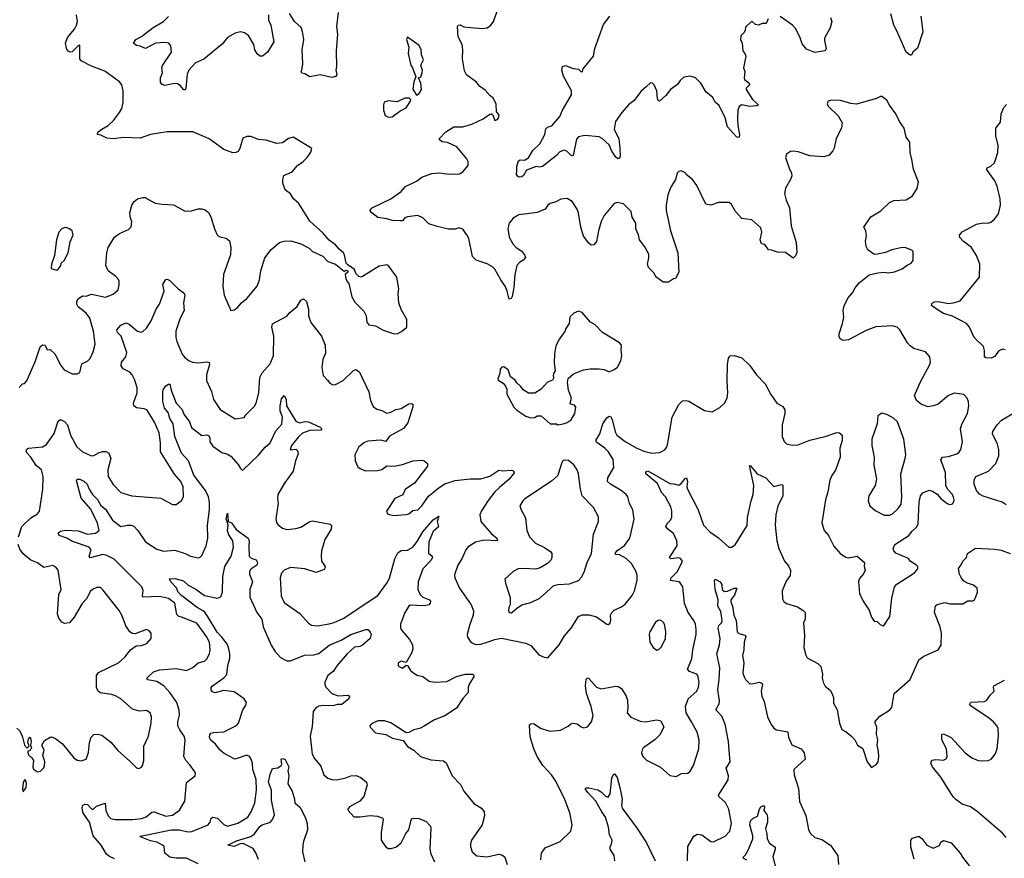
# Model space of a CAD drawing. Extents: x 2293139 to 2515392, y 824115 to 1006937.
# Tile 8 of 256: x 2303077 to 2310739, y 896984 to 903508. Entities that reach past the tile are written whole.
import ezdxf

# ---------------------------------------------------------------- set-up
doc = ezdxf.new("R2010")
doc.units = 0

msp = doc.modelspace()

# ---------------------------------------------------------------- linework, layer by layer
at = {"layer": '0CON10XD'}
for points in [[(2309065, 902352.5), (2309083.8, 902315), (2309086.1, 902293.9), (2309076, 902265), (2309035, 902197.5), (2309029.2, 902155), (2309040.8, 902105), (2309067.5, 902045), (2309080.8, 901905), (2309120, 901775), (2309123, 901697), (2309115, 901670), (2309095, 901652.5), (2309035, 901696.2), (2308975, 901700), (2308926.4, 901716.4), (2308905, 901717.5), (2308875, 901760), (2308850, 901765), (2308840, 901795), (2308852, 901855), (2308845, 901888.8), (2308775, 901950), (2308695, 901962), (2308648, 902015), (2308615, 902070), (2308597.5, 902085), (2308515, 902086), (2308455, 902066.2), (2308415, 902073.3), (2308345, 902218.8), (2308312, 902265), (2308263.6, 902303.6), (2308260, 902315), (2308225, 902332.5), (2308205, 902327.5), (2308192.5, 902315), (2308180, 902265), (2308144.4, 902205.6), (2308120, 902145), (2308106.9, 902065), (2308106.9, 902025), (2308141.1, 901865), (2308199.2, 901695), (2308206, 901545), (2308180, 901495), (2308165, 901492.5), (2308125, 901466.7), (2308085, 901466.7), (2308028.3, 901508.3), (2308013.3, 901535), (2307971.2, 901581.2), (2307962.5, 901605), (2307972.5, 901655), (2307972, 901685), (2307941.7, 901741.7), (2307900.6, 901795), (2307893.4, 901833.4), (2307870.9, 901880.9), (2307870.8, 901925), (2307843.1, 901973.1), (2307834, 902015), (2307775.8, 902075.8), (2307725, 902086.2), (2307701.7, 902078.3), (2307625.8, 901985), (2307601.9, 901938.1), (2307580, 901865), (2307565, 901782.5), (2307545, 901756.7), (2307525, 901753.3), (2307505, 901768.8), (2307465, 901823.3), (2307443.3, 901895), (2307425.6, 902005), (2307415, 902033.8), (2307375, 902094), (2307338.3, 902118.3), (2307287.7, 902112.3), (2307248.8, 902091.2), (2307205, 902078.8), (2307186.7, 902065), (2307165, 902033.8), (2307105, 902007.5), (2306960.9, 901989.1), (2306916.7, 901965), (2306886.7, 901925), (2306876.2, 901885), (2306885.9, 901815.9), (2306913.8, 901765), (2306940, 901735), (2306985, 901706.2), (2307008.8, 901675), (2307011.7, 901658.3), (2306995, 901636.7), (2306965, 901618.8), (2306944.3, 901595), (2306930, 901525), (2306921.9, 901425), (2306909.2, 901355), (2306901.7, 901338.3), (2306885, 901333.3), (2306871.4, 901395), (2306855.7, 901435), (2306820, 901485), (2306775, 901566.2), (2306755, 901586), (2306715, 901608.8), (2306628, 901638), (2306599.4, 901665), (2306570.8, 901805), (2306557.5, 901835), (2306525, 901878), (2306495, 901888.8), (2306465, 901877.5), (2306415, 901878.6), (2306325, 901898.6), (2306261.3, 901921.3), (2306215, 901966.7), (2306175, 901986.2), (2306094.3, 901975.7), (2306075, 901966.2), (2306055, 901943.8), (2306037.7, 901942.3), (2305976.8, 901946.8), (2305935, 901960), (2305865, 901970), (2305817.5, 902005), (2305802.5, 902025), (2305820, 902045), (2305965.5, 902114.5), (2306045, 902172), (2306078.3, 902211.7), (2306165, 902251.2), (2306205.7, 902284.3), (2306285, 902312), (2306342.7, 902317.3), (2306417.3, 902307.3), (2306499.7, 902310.3), (2306526.2, 902325), (2306566.7, 902375), (2306566.7, 902405), (2306556.7, 902425), (2306478.3, 902518.3), (2306405, 902553.3), (2306365, 902557.5), (2306345, 902572.5), (2306343.3, 902585), (2306393.2, 902636.8), (2306455, 902673.8), (2306525, 902675.7), (2306594.4, 902695.6), (2306684.2, 902735.8), (2306735, 902774), (2306745.9, 902775.9), (2306759.2, 902769.2), (2306775, 902723.3), (2306795, 902732.5), (2306803.3, 902745), (2306808.8, 902765), (2306786.2, 902795), (2306785, 902850), (2306760.7, 902900.7), (2306737.5, 902915), (2306699.5, 902959.5), (2306655, 902990), (2306631.7, 903021.7), (2306614.1, 903034.1), (2306555, 903080), (2306539.5, 903109.5), (2306522.5, 903205), (2306526.2, 903275), (2306521.2, 903315), (2306488.8, 903375), (2306482.5, 903455), (2306490, 903465), (2306505, 903467.5), (2306533.6, 903453.6), (2306586.4, 903446.4), (2306675, 903440.8), (2306714.2, 903445.8), (2306743.3, 903465), (2306763.8, 903495), (2306810, 903625)], [(2303073, 900647), (2303100, 900675), (2303115, 900677.5), (2303131.7, 900698.3), (2303201.1, 900855), (2303236.6, 900963.4), (2303255, 900977.8), (2303275.4, 900975.4), (2303290, 900940), (2303315, 900941.2), (2303352.5, 900905), (2303391.4, 900825), (2303424, 900785), (2303485, 900754.3), (2303525, 900752.5), (2303545, 900764), (2303560, 900830), (2303607, 900853), (2303626.7, 900873.3), (2303650, 900925), (2303663.1, 900985), (2303652.1, 901085), (2303623.5, 901185), (2303594.7, 901224.7), (2303533.3, 901275), (2303521.9, 901295), (2303522.4, 901317.6), (2303533.1, 901336.9), (2303565, 901360.6), (2303595, 901358.6), (2303635, 901371.9), (2303745, 901350), (2303805, 901374), (2303842.3, 901407.7), (2303851.2, 901445), (2303851.2, 901475), (2303845, 901487.5), (2303825, 901510), (2303765, 901553.3), (2303747.1, 901595), (2303754.4, 901695), (2303765.6, 901735), (2303815, 901815.8), (2303855, 901846), (2303922.5, 901875), (2303945, 901897.5), (2303950, 901935), (2303935.8, 901975.8), (2303932.9, 902005), (2303950.6, 902065), (2303967.1, 902095), (2303995, 902115.7), (2304035, 902125.8), (2304055, 902124.2), (2304080.5, 902110.5), (2304132.1, 902082.1), (2304185, 902071.9), (2304275, 902067.1), (2304365, 902019.2), (2304415, 902021.9), (2304465, 902036.9), (2304495, 902036.9), (2304519.3, 902029.3), (2304545, 902008), (2304565.6, 901975), (2304591.7, 901881.7), (2304615, 901830), (2304635, 901818.8), (2304685, 901808.8), (2304708.9, 901788.9), (2304721.1, 901735), (2304717.9, 901677.9), (2304663.1, 901525), (2304658.5, 901435), (2304669.4, 901365), (2304720, 901245), (2304745, 901250), (2304775, 901272), (2304803.4, 901306.6), (2304845, 901338), (2304924, 901435), (2304942.9, 901485), (2304952.2, 901555), (2304985.5, 901655), (2305035, 901720.6), (2305100, 901775), (2305135, 901785.6), (2305186.6, 901786.6), (2305265.7, 901765.7), (2305330.5, 901730.5), (2305355.9, 901705.9), (2305435, 901668.8), (2305475, 901626.7), (2305535, 901607.5), (2305605, 901550), (2305615, 901560), (2305630, 901555), (2305630, 901545), (2305610, 901525), (2305612.5, 901505), (2305623.9, 901473.9), (2305637, 901457), (2305661.2, 901351.2), (2305685, 901310), (2305755, 901240), (2305772, 901205), (2305777.5, 901155), (2305794.4, 901134.4), (2305845, 901127.5), (2305905, 901092), (2305983, 901067), (2306015, 901063.3), (2306048.3, 901081.7), (2306090, 901115), (2306090, 901175), (2306045, 901252.5), (2306026, 901305), (2306022, 901375), (2306028.1, 901415), (2306010.8, 901505), (2305949.5, 901589.5), (2305935, 901600), (2305875, 901590), (2305745, 901511.2), (2305735, 901506.2), (2305715, 901510), (2305693.8, 901533.8), (2305682.5, 901565), (2305630, 901600), (2305617.5, 901615), (2305605, 901680), (2305595, 901697.5), (2305562.3, 901722.3), (2305535, 901756.7), (2305485, 901793.3), (2305435, 901851.2), (2305335, 901940), (2305249.5, 902079.5), (2305208, 902115), (2305184.2, 902154.2), (2305143.8, 902185), (2305123.9, 902236.1), (2305123.9, 902266.1), (2305133.3, 902295), (2305196.7, 902325), (2305240, 902375), (2305283.3, 902405), (2305313.3, 902435), (2305341.7, 902478.3), (2305350, 902505), (2305302.5, 902535), (2305205, 902593.3), (2305167.5, 902585), (2305120.9, 902549.1), (2305075, 902545.8), (2304995, 902571.9), (2304935, 902575.8), (2304875, 902598.8), (2304845, 902600), (2304813.8, 902586.2), (2304790, 902505), (2304775.9, 902484.1), (2304760, 902475), (2304735, 902472.9), (2304665, 902499.4), (2304551.5, 902581.5), (2304425, 902635.7), (2304225, 902636.7), (2304095, 902615.5), (2304015, 902585.5), (2303885, 902592.7), (2303805, 902580.9), (2303755, 902585.6), (2303709.5, 902609.5), (2303682.5, 902615), (2303685, 902632.5), (2303716.1, 902656.1), (2303764.7, 902685.3), (2303807, 902723), (2303854.3, 902785), (2303871.7, 902818.3), (2303883.1, 902865), (2303881.9, 902955), (2303871.7, 903001.7), (2303855, 903025.8), (2303738.5, 903108.5), (2303635, 903146.5), (2303555, 903187.5), (2303544.6, 903205), (2303545, 903310), (2303535, 903307.5), (2303485, 903258.1), (2303470, 903255), (2303455, 903264.3), (2303440.5, 903285), (2303432.5, 903325), (2303449.8, 903370.2), (2303504, 903435), (2303518, 903465), (2303526, 903495), (2303518, 903545)], [(2305013.4, 903546.6), (2305014.4, 903505), (2305031.4, 903465), (2305054.3, 903335), (2305005, 903256.7), (2304966.1, 903223.9), (2304945, 903223.3), (2304925, 903243.3), (2304907.5, 903275), (2304899.2, 903315), (2304856.4, 903386.4), (2304826.8, 903406.8), (2304795, 903413.1), (2304755, 903404.4), (2304695, 903370.6), (2304652.8, 903317.2), (2304508.9, 903201.1), (2304445, 903173.3), (2304392, 903115), (2304379.2, 903085), (2304368.8, 902975), (2304365, 902962.5), (2304355, 902962.5), (2304326.6, 902996.6), (2304305, 903009.2), (2304285, 903012.9), (2304206.4, 902996.4), (2304185, 903003.3), (2304173.1, 903023.1), (2304173.1, 903055), (2304188.1, 903095), (2304184.4, 903135), (2304188.5, 903151.5), (2304257.5, 903255), (2304254.1, 903304.1), (2304236.7, 903325), (2304205, 903330.8), (2304135, 903325.7), (2304055, 903284.3), (2304015, 903302.5), (2303985, 903308), (2303963.3, 903325), (2303980, 903355), (2304025, 903377.5), (2304115, 903446.9), (2304195, 903494), (2304235, 903532)], [(2305554.4, 903565), (2305542.9, 903455), (2305550.8, 903395), (2305540.8, 903265), (2305543.3, 903145), (2305536.7, 903115), (2305545, 903080), (2305533.6, 903066.4), (2305505, 903058.8), (2305415, 903080), (2305335, 903063.3), (2305295, 903087.5), (2305271.7, 903091.7), (2305267.5, 903105), (2305273.6, 903116.4), (2305280.8, 903165), (2305275.8, 903275), (2305287.1, 903355), (2305277.4, 903417.4), (2305267.2, 903447.2), (2305216.5, 903495), (2305177, 903557)], [(2308900, 903515), (2308885, 903480), (2308855, 903477.5), (2308825, 903466.7), (2308801.7, 903471.7), (2308775, 903497.5), (2308725, 903450), (2308722.5, 903425), (2308712.5, 903405), (2308688.3, 903381.7), (2308686.7, 903355), (2308698, 903325), (2308703.3, 903265), (2308720, 903245), (2308726.2, 903225), (2308708.8, 903135), (2308718.8, 903105), (2308714, 903055), (2308720.8, 903040.8), (2308740, 903025), (2308757.5, 903005), (2308730, 902975), (2308728.8, 902965), (2308778.7, 902888.7), (2308826.7, 902845), (2308813, 902837), (2308755, 902832.5), (2308695, 902845.8), (2308675, 902833.3), (2308664.2, 902805), (2308661.9, 902735), (2308664.2, 902684.2), (2308677.5, 902615), (2308676, 902594), (2308668.8, 902591.2), (2308655, 902596.7), (2308584.4, 902675), (2308565.9, 902745.9), (2308519.6, 902839.6), (2308492.5, 902865), (2308469.2, 902905), (2308419.4, 902945), (2308376.9, 903015), (2308335, 903056.2), (2308295, 903068.8), (2308245, 903060), (2308216.7, 903035), (2308196.7, 903005), (2308141.2, 902965), (2308105, 902918.8), (2308055, 902873.3), (2308045, 902880), (2308039.2, 902895), (2308033.8, 902955), (2308015, 903002.5), (2308000, 903015), (2307985, 903016.7), (2307951.2, 902985), (2307910.7, 902949.3), (2307859.1, 902880.9), (2307814.4, 902845), (2307761.9, 902785), (2307712.5, 902715), (2307702.1, 902655), (2307739.2, 902585), (2307748, 902505), (2307750, 902445), (2307745, 902430), (2307735, 902426.2), (2307715, 902438.8), (2307685, 902486), (2307664.4, 902535), (2307608.8, 902585), (2307585, 902595.7), (2307475, 902608), (2307425, 902596.2), (2307410.3, 902579.7), (2307385, 902452.5), (2307375, 902448.8), (2307365, 902454.2), (2307335, 902485.8), (2307315, 902492), (2307301.2, 902488.8), (2307280.9, 902479.1), (2307255, 902451.2), (2307145, 902366), (2307125, 902360), (2307095, 902365.8), (2307021.8, 902338.2), (2306996.7, 902295), (2306985, 902286.9), (2306964, 902284), (2306950, 902290), (2306944, 902304), (2306945.8, 902335.8), (2306946.7, 902365), (2306959.7, 902410.3), (2306972.7, 902417.3), (2307005, 902416.7), (2307035, 902433.1), (2307069.1, 902490.9), (2307125, 902542.9), (2307164.4, 902615), (2307170, 902660), (2307185, 902672), (2307217.7, 902682.3), (2307280.9, 902755), (2307301.1, 902805), (2307370, 902925), (2307372, 902955), (2307308.7, 903068.7), (2307296.7, 903115), (2307300, 903145), (2307325, 903152.5), (2307385, 903128.6), (2307424.1, 903124.1), (2307445, 903103.3), (2307456.7, 903105), (2307462.5, 903125), (2307540.8, 903225), (2307551.4, 903285), (2307619.9, 903470.1), (2307668.1, 903535)], [(2309386, 903525), (2309395.8, 903495), (2309384, 903445), (2309339.2, 903365), (2309338.6, 903345), (2309353.3, 903285), (2309343.6, 903266.4), (2309265, 903253.8), (2309199.5, 903279.5), (2309165, 903320), (2309148.1, 903375), (2309115, 903440), (2309090, 903465), (2308995, 903534)], [(2310088.1, 903535), (2310104.3, 903415), (2310064.4, 903285.6), (2310026.7, 903255), (2310017.5, 903232.5), (2310007, 903233), (2309974, 903255), (2309902.6, 903422.6), (2309877.8, 903465), (2309854.6, 903555)], [(2306165, 902920), (2306186.7, 902935), (2306203.3, 902965), (2306198.8, 903015), (2306180, 903055), (2306197.5, 903065), (2306210, 903095), (2306212.5, 903115), (2306197.5, 903155), (2306220, 903195), (2306203.9, 903233.9), (2306201.2, 903275), (2306185, 903306.7), (2306095, 903372.5), (2306086.7, 903355), (2306106.2, 903295), (2306098.8, 903245), (2306120, 903155), (2306133.3, 903135), (2306160, 903065), (2306143.3, 903025), (2306137, 902967), (2306165, 902920)], [(2303522, 900185), (2303565, 900145.8), (2303635, 900116), (2303655, 900118), (2303695, 900140.8), (2303725, 900150), (2303748.3, 900148.3), (2303770, 900135), (2303787.1, 900095), (2303762, 900005), (2303766.2, 899955), (2303805, 899893.3), (2303865, 899830), (2303950, 899805), (2304175, 899785.7), (2304265, 899736.2), (2304294.1, 899735.9), (2304335, 899768.8), (2304350.8, 899795), (2304350, 899875), (2304331.4, 899915), (2304281.7, 899971.7), (2304171.5, 900145), (2304173.5, 900215), (2304163.5, 900295), (2304125, 900377.1), (2304069.4, 900469.4), (2304045, 900481.4), (2303985, 900488.9), (2303964.5, 900505), (2303963.5, 900525), (2303990.5, 900605), (2303990, 900645), (2303973.3, 900705), (2303953.1, 900745), (2303934.2, 900765), (2303882.1, 900792.1), (2303866.7, 900815), (2303870.5, 900845), (2303902.5, 900885), (2303911.7, 900918.3), (2303867.5, 901045), (2303838, 901075), (2303832, 901095), (2303865, 901131.4), (2303905, 901148.6), (2303929.7, 901139.7), (2303995, 901085.7), (2304021.7, 901078.3), (2304035, 901081.2), (2304065, 901108.8), (2304100.6, 901165), (2304138.6, 901255), (2304164, 901295), (2304202.5, 901395), (2304191.4, 901448.6), (2304214.2, 901485.8), (2304225, 901490), (2304245, 901480), (2304310, 901415), (2304353.9, 901383.9), (2304361.2, 901365), (2304351.4, 901305), (2304356.2, 901245), (2304324.5, 901185), (2304291.8, 901085), (2304291.5, 901035), (2304298.9, 901005), (2304341.1, 900905), (2304361.2, 900881.2), (2304396.2, 900855), (2304425, 900842.9), (2304462.3, 900837.7), (2304537.3, 900847.3), (2304551.4, 900841.4), (2304552.9, 900825), (2304530, 900745), (2304531.3, 900701.3), (2304570, 900615), (2304585, 900553.3), (2304636.2, 900475), (2304755, 900403.8), (2304825, 900412.5), (2304837.5, 900435), (2304905, 900502.5), (2304915.9, 900524.1), (2304938.6, 900605), (2304944.4, 900725), (2304965, 900760.8), (2305025, 900832), (2305053.1, 900895), (2305053.5, 901045), (2305038.6, 901115), (2305045, 901143.3), (2305155, 901202.5), (2305179.1, 901230.9), (2305235, 901276.7), (2305265, 901326.7), (2305285, 901336.2), (2305308, 901315), (2305324, 901255), (2305323.1, 901205), (2305343.2, 901153.2), (2305425, 901046.2), (2305454.2, 900975), (2305455.7, 900915), (2305436, 900865), (2305428.3, 900801.7), (2305438.8, 900738.8), (2305473.3, 900705), (2305489.3, 900679.3), (2305515, 900666.7), (2305535, 900670), (2305595, 900702), (2305675, 900778.8), (2305695, 900786.2), (2305721.2, 900765), (2305793.2, 900613.2), (2305805.8, 900545), (2305828.5, 900498.5), (2305855, 900477.1), (2305895, 900466.7), (2305935, 900446), (2305965, 900454), (2306005, 900475.7), (2306045.5, 900484.5), (2306105, 900518.8), (2306125, 900522.5), (2306135, 900517.5), (2306137, 900497), (2306097.9, 900372.1), (2306063, 900327), (2305955, 900267.5), (2305925, 900226.2), (2305884.1, 900235.9), (2305785, 900229.2), (2305760.3, 900219.7), (2305716.2, 900185), (2305684.1, 900124.1), (2305687.3, 900077.3), (2305709.5, 900029.5), (2305725.8, 900015.8), (2305765, 899999.2), (2305865, 900000), (2305895, 900009.4), (2305935, 900036), (2305990, 900035), (2306055, 900048.8), (2306135, 900076), (2306205, 900081.2), (2306225, 900076.7), (2306251.2, 900055), (2306250.8, 900035), (2306236, 900015), (2306148.3, 899901.7), (2306077.3, 899852.7), (2306057.7, 899812.3), (2305995, 899783.3), (2305932.5, 899685), (2305940, 899665), (2305955, 899657.5), (2305985, 899651.2), (2306085, 899657.5), (2306105, 899664.2), (2306135, 899688.8), (2306175, 899696), (2306207.1, 899725), (2306258.3, 899801.7), (2306340.8, 899869.2), (2306385, 899897.5), (2306465, 899923.2), (2306582.8, 899937.2), (2306665.7, 899935.7), (2306735, 899955.6), (2306805, 900004.4), (2306835, 899998.2), (2306905, 900003.8), (2306919.5, 899999.5), (2306925, 899983.3), (2306885.9, 899934.1), (2306810.7, 899869.3), (2306775, 899835.6), (2306722.3, 899767.7), (2306671.7, 899688.3), (2306658.8, 899655), (2306666.2, 899605), (2306745, 899511.4), (2306788.8, 899475), (2306796.1, 899453.9), (2306695, 899458.9), (2306667.5, 899455), (2306625, 899443.1), (2306563.8, 899405), (2306547.5, 899385), (2306521.3, 899318.7), (2306485.8, 899264.2), (2306459.5, 899190.5), (2306462.5, 899165), (2306498.9, 899085), (2306591.4, 898955), (2306608.7, 898908.7), (2306605.6, 898875), (2306576, 898795), (2306558.8, 898725), (2306561.2, 898705), (2306588.8, 898665), (2306625, 898647.1), (2306665, 898648.6), (2306715.9, 898665.9), (2306773, 898687), (2306825, 898695.5), (2307016.8, 898656.8), (2307055, 898639.2), (2307116, 898566), (2307158.3, 898548.3), (2307186.1, 898543.9), (2307275, 898643.8), (2307316.2, 898715), (2307369.2, 898775), (2307425, 898866), (2307455, 898876.9), (2307509.1, 898879.1), (2307565, 898862.9), (2307645, 898806.2), (2307655, 898803.3), (2307669.5, 898810.5), (2307675.8, 898835), (2307674.3, 898875), (2307683.6, 898896.4), (2307703.8, 898915), (2307759.8, 898940.2), (2307788.5, 898961.5), (2307842.6, 899027.4), (2307862.2, 899065), (2307881.9, 899145), (2307882.2, 899185), (2307873.6, 899213.6), (2307838.2, 899278.2), (2307795, 899315.7), (2307745, 899343.8), (2307715, 899347.5), (2307710, 899355), (2307723.3, 899375), (2307782.6, 899417.4), (2307825.7, 899475), (2307857.6, 899622.4), (2307847.5, 899695), (2307822.5, 899745), (2307808, 899795), (2307795, 899813.8), (2307756.2, 899846.2), (2307674.6, 899894.6), (2307651.4, 899915), (2307652.9, 899945), (2307699.2, 900025), (2307695, 900087.5), (2307660, 900145), (2307630, 900175), (2307567.9, 900217.9), (2307559.5, 900235), (2307592.1, 900285), (2307615.5, 900365), (2307645, 900410.8), (2307665, 900424), (2307675, 900421.2), (2307687.5, 900397.5), (2307711.1, 900301.1), (2307724.3, 900275), (2307787.6, 900227.6), (2307875, 900176.7), (2307935, 900152.2), (2307995, 900137.1), (2308059.1, 900140.9), (2308097.6, 900162.4), (2308111.3, 900178.7), (2308118.7, 900201.3), (2308155, 900416.7), (2308206.8, 900513.2), (2308235, 900543.8), (2308263.9, 900546.1), (2308285, 900540), (2308405, 900468.8), (2308465, 900456.2), (2308525, 900490.8), (2308562, 900525), (2308582.9, 900565), (2308588.6, 900605), (2308581.9, 900695), (2308584.3, 900825), (2308592, 900875), (2308606.1, 900893.9), (2308635.9, 900895.9), (2308695, 900877.5), (2308755, 900820), (2308811.1, 900745), (2308878.6, 900675), (2308922.4, 900592.4), (2308967.5, 900525), (2309015, 900500), (2309032, 900472), (2309031.4, 900445), (2309010.6, 900355), (2309009.2, 900265), (2309025, 900226.7), (2309045, 900208), (2309087.7, 900197.7), (2309135, 900200), (2309225, 900237.8), (2309345, 900264.3), (2309435, 900295.8), (2309455, 900293.8), (2309478, 900275), (2309477.5, 900235), (2309460, 900175), (2309460.8, 900105), (2309425.8, 900004.2), (2309397.3, 899962.7), (2309380.8, 899925), (2309365.8, 899835.8), (2309346.9, 899773.1), (2309319.2, 899595), (2309336, 899535), (2309370.8, 899495), (2309413.4, 899413.4), (2309462, 899355), (2309505, 899326), (2309525, 899320.8), (2309595, 899333.8), (2309650, 899285), (2309647.5, 899255), (2309656.2, 899225), (2309643, 899197), (2309610.6, 899159.4), (2309602.8, 899137.2), (2309610.9, 899045), (2309640, 898985), (2309686.2, 898915), (2309705, 898860), (2309725, 898830), (2309750, 898825), (2309773.9, 898803.9), (2309796.4, 898793.6), (2309805, 898797.5), (2309848.8, 898865), (2309862.8, 899007.2), (2309883.8, 899096.2), (2309902.8, 899117.2), (2310040, 899205), (2310066.2, 899235), (2310066, 899255), (2310056.2, 899265), (2310006.7, 899295), (2309992.5, 899315), (2309895, 899356.7), (2309880, 899375), (2309873.8, 899395), (2309886.2, 899425), (2309995, 899494.4), (2310022.1, 899527.9), (2310055, 899559.2), (2310067.2, 899582.8), (2310075.6, 899755), (2310087, 899803), (2310105, 899826.2), (2310155, 899848), (2310180.3, 899840.3), (2310216.9, 899816.9), (2310245, 899784), (2310293.8, 899745), (2310315, 899736), (2310335, 899741.2), (2310347.5, 899765), (2310347.1, 899785), (2310335.7, 899815), (2310297, 899857), (2310282.5, 899885), (2310281.5, 899985), (2310245.8, 900085), (2310257.5, 900105), (2310305, 900110.6), (2310369.1, 900130.9), (2310386.6, 900143.4), (2310400.8, 900165), (2310414.3, 900225), (2310398.6, 900325), (2310409.2, 900360.8), (2310451.2, 900445), (2310463.3, 900505), (2310460, 900535), (2310450, 900565), (2310425, 900591.2), (2310351.7, 900601.7), (2310305, 900584.3), (2310225, 900515.8), (2310184, 900504), (2310145, 900497.1), (2310095.5, 900515.5), (2310056, 900545), (2310040, 900585), (2310083.1, 900685), (2310159.2, 900825), (2310164, 900845), (2310160, 900885), (2310125, 900923.3), (2310035, 900949.4), (2310005, 900971.4), (2309984.4, 900995), (2309926.3, 901096.3), (2309905.5, 901115.5), (2309865, 901127.5), (2309737.7, 901117.7), (2309665, 901091.4), (2309525, 901018), (2309485, 901013.3), (2309462.5, 901025), (2309453.9, 901043.9), (2309453.8, 901065), (2309480.8, 901145), (2309490, 901195), (2309484.3, 901245), (2309491.4, 901285), (2309524.6, 901345.4), (2309556.9, 901383.1), (2309578.6, 901421.4), (2309610.2, 901459.8), (2309686.1, 901523.9), (2309755, 901540), (2309805, 901543.3), (2309835, 901538), (2309884.1, 901545.9), (2309945, 901571.2), (2309981.7, 901598.3), (2310015, 901613.3), (2310030, 901635), (2310030, 901705), (2310020, 901715), (2309973.6, 901733.6), (2309945, 901736), (2309862.5, 901717.5), (2309815, 901696.7), (2309738.3, 901681.7), (2309723.9, 901683.9), (2309677, 901717), (2309662.5, 901745), (2309657.5, 901785), (2309666.7, 901825), (2309660, 901865), (2309646.7, 901895), (2309698.8, 901975), (2309777.9, 902022.1), (2309845, 902086.2), (2309879.3, 902100.7), (2309975, 902106), (2310025, 902138.8), (2310061.4, 902195), (2310070.8, 902245), (2310031.4, 902345), (2310019.5, 902419.5), (2310006.1, 902476.1), (2310004.2, 902555), (2309975.6, 902595.6), (2309959.2, 902665), (2309922, 902715), (2309895.8, 902775), (2309845, 902843.3), (2309825, 902882.5), (2309785, 902910), (2309775, 902910), (2309745, 902896.2), (2309588.3, 902851.7), (2309545, 902856), (2309465, 902878.8), (2309395, 902882), (2309367.5, 902875), (2309361.2, 902855), (2309368.8, 902835), (2309445, 902760), (2309476, 902705), (2309471.2, 902665), (2309430, 902585), (2309415, 902510), (2309405, 902487.5), (2309375, 902453.3), (2309335, 902440.8), (2309225, 902449.4), (2309135, 902480), (2309095, 902486.7), (2309075, 902483.3), (2309045, 902462.5), (2309036.2, 902435), (2309065, 902352.5)], [(2305945, 902750), (2305975, 902752.5), (2306035, 902797.5), (2306085, 902822.5), (2306117.5, 902875), (2306120, 902885), (2306108.3, 902898.3), (2306075, 902896.7), (2306015, 902870), (2305945, 902876.7), (2305914.1, 902865.9), (2305906.7, 902845), (2305906.7, 902805), (2305921.7, 902761.7), (2305945, 902750)], [(2310745, 900938.8), (2310725, 900943.8), (2310695, 900931.2), (2310661.2, 900888.8), (2310637.5, 900875), (2310595, 900876.7), (2310583.8, 900885), (2310585.7, 900935), (2310575.8, 900965), (2310505, 901036.2), (2310467.5, 901115), (2310444.7, 901144.7), (2310335, 901202.9), (2310265, 901223.3), (2310208.2, 901258.2), (2310171.2, 901285), (2310176.1, 901303.9), (2310195, 901312.5), (2310225, 901315.7), (2310305, 901301.4), (2310353, 901307), (2310395, 901321.2), (2310546, 901505), (2310547.5, 901605), (2310521.2, 901675), (2310483.8, 901735), (2310418, 901785), (2310393.3, 901815), (2310389.3, 901830.7), (2310411.2, 901858.8), (2310523.2, 901916.8), (2310575, 901928), (2310615, 901926), (2310635, 901934), (2310662.9, 901957.1), (2310693.4, 901996.6), (2310710, 902065), (2310706.5, 902115), (2310683.6, 902213.6), (2310664.4, 902254.4), (2310600, 902345), (2310604.2, 902355.8), (2310635, 902368.8), (2310662, 902395), (2310688.6, 902475), (2310691.2, 902528.8), (2310672.9, 902605), (2310674, 902665), (2310709.5, 902710.5), (2310714, 902775), (2310734, 902825), (2310755, 902848.8)], [(2303365, 901560), (2303375, 901562.5), (2303397.5, 901595), (2303400, 901615), (2303422.5, 901635), (2303453.3, 901695), (2303470.7, 901779.3), (2303492.5, 901835), (2303486.4, 901866.4), (2303460, 901885), (2303435, 901892.5), (2303407, 901883), (2303382.5, 901855), (2303363.3, 901795), (2303347.5, 901675), (2303323.3, 901605), (2303321.7, 901571.7), (2303365, 901560)], [(2307265, 900357.5), (2307305, 900363.8), (2307335.9, 900374.1), (2307367.5, 900395), (2307395.8, 900444.2), (2307403.8, 900495), (2307395, 900508), (2307366.4, 900516.4), (2307360, 900525), (2307370, 900565), (2307346.7, 900625), (2307338.8, 900685), (2307344.2, 900715.8), (2307385.8, 900754.2), (2307465, 900784), (2307515, 900791.2), (2307585, 900791.4), (2307625, 900785.7), (2307665, 900769.2), (2307704.1, 900785.9), (2307730, 900805), (2307756, 900855), (2307763.8, 900895), (2307756.4, 900936.4), (2307758.8, 900975), (2307745, 900993.3), (2307612.5, 901075), (2307553.9, 901133.9), (2307517.5, 901155), (2307455, 901230), (2307425, 901240), (2307390, 901225), (2307357.5, 901195), (2307353.8, 901145), (2307326.7, 901105), (2307318.3, 901081.7), (2307276.7, 901025), (2307249.3, 900970.7), (2307238.3, 900908.3), (2307236.2, 900835), (2307243, 900777), (2307230, 900755), (2307227.5, 900735), (2307232.5, 900725), (2307222.5, 900705), (2307185, 900687.5), (2307135, 900633.3), (2307085, 900603.8), (2307035, 900603.3), (2306995, 900627.5), (2306977.5, 900655), (2306945, 900682.5), (2306932.5, 900705), (2306895, 900730), (2306877.5, 900785), (2306845, 900807.5), (2306830, 900805), (2306815, 900790), (2306812.5, 900755), (2306797.5, 900715), (2306800, 900705), (2306839.3, 900679.3), (2306856.1, 900656.1), (2306866.7, 900635), (2306867.5, 900595), (2306921.2, 900495), (2306945, 900470), (2307015, 900423.3), (2307055, 900410), (2307085, 900413.3), (2307105, 900426.7), (2307135.9, 900425.9), (2307205, 900363.8), (2307253, 900363), (2307265, 900357.5)], [(2304368.6, 897745), (2304355.6, 897775.6), (2304365.4, 897905.4), (2304356.7, 897935), (2304322.1, 897982.1), (2304308.5, 898015), (2304308.1, 898045), (2304321.7, 898098.3), (2304317.9, 898135), (2304299.2, 898195), (2304244.5, 898275), (2304199.1, 898325), (2304145, 898360), (2304075, 898373.5), (2304066, 898385), (2304118.8, 898435), (2304165, 898450.4), (2304295, 898461.3), (2304375, 898445.7), (2304425, 898469.4), (2304465, 898504.4), (2304515, 898517.5), (2304534.2, 898535.8), (2304554.2, 898575), (2304559.4, 898605), (2304553.1, 898665), (2304529.5, 898709.5), (2304455, 898812.9), (2304335, 898860), (2304314.3, 898865), (2304299.7, 898879.7), (2304285, 898968.6), (2304235, 899004.5), (2304165, 899019.5), (2304035.7, 899015.7), (2304031.5, 899025), (2304037.9, 899067.9), (2304026.4, 899095), (2303812.4, 899312.4), (2303755, 899340.4), (2303725, 899346.4), (2303625, 899321.2), (2303617.3, 899335), (2303633.1, 899385), (2303617.5, 899405), (2303488.9, 899448.9), (2303445, 899473.3), (2303384.2, 899495), (2303376.1, 899513.9), (2303380.5, 899519.5), (2303395, 899528.5), (2303435, 899537.1), (2303532.4, 899532.4), (2303605, 899506.2), (2303666.7, 899513.3), (2303695.5, 899535), (2303682.3, 899592.3), (2303631.3, 899701.3), (2303555.3, 899785), (2303518, 899922), (2303525, 899933.8), (2303545, 899933.3), (2303575, 899918.5), (2303601.3, 899895), (2303616.6, 899856.6), (2303643.4, 899813.4), (2303683.7, 899775), (2303709.4, 899729.4), (2303745, 899699.6), (2303799.3, 899615), (2303865, 899565.6), (2303915, 899576.9), (2303945, 899575.6), (2303965, 899567.5), (2303995.8, 899535), (2304055, 899446.9), (2304145, 899389.4), (2304195, 899372.9), (2304285, 899381.8), (2304365, 899354.5), (2304405, 899333.3), (2304465, 899322), (2304482.7, 899327.3), (2304495, 899340), (2304528.9, 899415), (2304540, 899475), (2304539.6, 899575), (2304554.5, 899695), (2304553.8, 899755), (2304545.8, 899795), (2304524, 899845), (2304432.5, 899965), (2304389.4, 900075), (2304336.2, 900136.2), (2304284.5, 900265), (2304270.2, 900365), (2304244.7, 900405), (2304231.6, 900451.6), (2304204.7, 900485), (2304192.1, 900537.9), (2304190.8, 900615), (2304197, 900633), (2304215, 900660), (2304235, 900673.8), (2304245, 900672.5), (2304255.6, 900625), (2304295.4, 900525), (2304340.4, 900475), (2304355, 900438), (2304399.3, 900379.3), (2304414, 900335), (2304495, 900273.3), (2304532.3, 900277.7), (2304545, 900272.5), (2304556.2, 900255), (2304557.8, 900225), (2304580.8, 900190.8), (2304650.6, 900140.6), (2304695, 900127.1), (2304721.3, 900111.3), (2304776.8, 900046.8), (2304795, 900016.7), (2304805, 900006.7), (2304815, 900006.2), (2304933.2, 900116.8), (2304987.1, 900182.9), (2305025, 900215.6), (2305069.5, 900310.5), (2305117.6, 900362.4), (2305120.8, 900415), (2305105, 900466.2), (2305102.9, 900505), (2305115, 900558), (2305135, 900584), (2305150, 900555), (2305152.1, 900505), (2305225, 900383.8), (2305255, 900371.2), (2305295, 900380.9), (2305325, 900379.5), (2305415, 900338.6), (2305428.8, 900325), (2305420, 900315), (2305335, 900312.5), (2305278.5, 900291.5), (2305248.1, 900265), (2305191.2, 900195), (2305181.7, 900161.7), (2305226.7, 900166.7), (2305240, 900155), (2305245, 900130), (2305223, 900077), (2305203.8, 899995), (2305136.4, 899903.6), (2305085.8, 899815), (2305081.9, 899785), (2305088.2, 899745), (2305070.6, 899625), (2305075, 899597.5), (2305087.3, 899577.3), (2305123.2, 899553.2), (2305155, 899542.9), (2305225, 899548.9), (2305265, 899560), (2305333.8, 899605), (2305355, 899610), (2305494.1, 899584.1), (2305503.8, 899573.8), (2305501.2, 899545), (2305452, 899465), (2305425.8, 899375), (2305422.3, 899337.7), (2305425.8, 899295), (2305453.1, 899255), (2305454.4, 899245), (2305445, 899231.9), (2305385, 899208.6), (2305295.6, 899235.6), (2305185, 899245.7), (2305135, 899226), (2305115, 899203.3), (2305102.9, 899165), (2305112.9, 899025), (2305134, 898975), (2305258.1, 898888.1), (2305325, 898813.3), (2305347.7, 898797.7), (2305395, 898791.9), (2305485, 898807.1), (2305525, 898818.1), (2305595, 898850), (2305865, 899029.6), (2305935, 899123.5), (2305955.5, 899164.5), (2305995.4, 899314.6), (2306020.4, 899359.6), (2306045, 899377.8), (2306095, 899380.5), (2306135, 899403.3), (2306170.5, 899449.5), (2306213.9, 899525), (2306295, 899617.1), (2306337.5, 899645), (2306326.7, 899605), (2306337.1, 899562.9), (2306293.4, 899526.6), (2306260, 899445), (2306257.9, 899357.9), (2306286, 899335), (2306290, 899325), (2306275, 899300), (2306213, 899237), (2306178.5, 899135), (2306176.4, 899075), (2306192.1, 899035), (2306215, 899014.5), (2306266, 898995), (2306272.9, 898985), (2306270.9, 898969.1), (2306260, 898955), (2306225, 898947.9), (2306115.8, 898954.2), (2306105, 898946.7), (2306073.1, 898895), (2306039.4, 898805), (2306039.5, 898775), (2306049.4, 898755), (2306110.6, 898685), (2306132.5, 898645), (2306135.7, 898614.3), (2306128, 898585), (2306085, 898507.5), (2306045, 898518.8), (2306022.5, 898505), (2306023.3, 898485), (2306032.3, 898472.3), (2306055, 898463.8), (2306085, 898487.5), (2306095, 898483.3), (2306118.6, 898445), (2306143.3, 898423.3), (2306169.4, 898409.4), (2306215, 898397.5), (2306262.1, 898362.1), (2306305, 898352.9), (2306400.4, 898359.6), (2306475, 898397.5), (2306545, 898416.2), (2306605, 898417.5), (2306610, 898405), (2306610, 898395), (2306576.7, 898345), (2306567.5, 898315), (2306566.1, 898273.9), (2306524.2, 898225.8), (2306475, 898151.2), (2306385, 898092), (2306305, 898062), (2306219.5, 898010.5), (2306195, 897996), (2306145, 897984), (2306105, 897963.3), (2306085, 897960), (2305965, 898037.5), (2305915, 898053.3), (2305865, 898053.3), (2305815, 898030), (2305802.5, 898015), (2305803, 898003), (2305845, 897960), (2305925, 897946.7), (2305978.3, 897918.3), (2306060.7, 897900.7), (2306095, 897853.3), (2306145, 897823.8), (2306195, 897775.8), (2306275, 897750.8), (2306375, 897742), (2306395, 897726.7), (2306442, 897625), (2306507.3, 897557.3), (2306533.8, 897505), (2306610.3, 897410.3), (2306671.2, 897375), (2306690.8, 897345), (2306692.9, 897315), (2306675.5, 897244.5), (2306593.8, 897125), (2306584.1, 897095.9), (2306586, 897075), (2306596.7, 897035), (2306635, 897003.8), (2306715, 896994), (2306805, 897015.8), (2306835, 897007.5), (2306852, 896992), (2306871.4, 896935)], [(2303066.7, 899485), (2303093.7, 899566.3), (2303165, 899633.3), (2303215.8, 899665), (2303232, 899685), (2303258.1, 899855), (2303259.4, 899955), (2303247.1, 900005), (2303205, 900041.1), (2303164.7, 900104.7), (2303135.7, 900135), (2303127.5, 900155), (2303133, 900167), (2303145, 900174.2), (2303255, 900186.2), (2303285.7, 900204.3), (2303345, 900288.8), (2303375.8, 900384.2), (2303395, 900398), (2303425, 900382.9), (2303448.5, 900355), (2303473.3, 900275), (2303522, 900185)], [(2309845, 899652.5), (2309865, 899660.8), (2309913.1, 899705), (2309935, 899738.8), (2309940, 899795), (2309934.1, 899975), (2309971.1, 900105), (2309971.9, 900125), (2309956.7, 900245), (2309908.3, 900378.3), (2309877.4, 900407.4), (2309825, 900435.8), (2309785, 900446.2), (2309754, 900425), (2309749.4, 900365), (2309707.8, 900245), (2309707.3, 900195), (2309725.5, 900105), (2309723.5, 900043.5), (2309744.2, 899935), (2309733.8, 899885), (2309683.3, 899805), (2309680, 899765), (2309693.3, 899725), (2309735, 899688.8), (2309805, 899654), (2309845, 899652.5)], [(2310752, 899735), (2310721.2, 899755), (2310575, 899801.9), (2310546.4, 899816.4), (2310523.1, 899845), (2310504.5, 899895), (2310503.4, 899926.6), (2310516.2, 899955), (2310614.6, 899995.4), (2310673.8, 900056.2), (2310696.7, 900115), (2310695.6, 900164.4), (2310684.5, 900205), (2310646.9, 900285), (2310649.4, 900305), (2310683.1, 900356.9), (2310716.6, 900393.4), (2310817, 900453)], [(2306905, 898893.3), (2306941.7, 898928.3), (2306985, 898956.2), (2307055.5, 898974.5), (2307125, 899007.5), (2307234.6, 899105.4), (2307265.4, 899114.6), (2307355, 899120), (2307424.4, 899145.6), (2307449.1, 899170.9), (2307470.7, 899209.3), (2307493.3, 899285), (2307526.9, 899355), (2307542.5, 899505), (2307581.9, 899605), (2307580.2, 899640.2), (2307542.4, 899712.4), (2307453.3, 899805), (2307440, 899855), (2307425.7, 899975), (2307415, 900006.7), (2307388.8, 900045), (2307347.7, 900077.7), (2307315, 900082.5), (2307303.3, 900075), (2307293.8, 900055), (2307270.5, 899979.5), (2307265, 899963.3), (2307215, 899917.5), (2307008.7, 899781.3), (2306992, 899765), (2306970, 899725), (2306978, 899695), (2307012.4, 899632.4), (2307023.1, 899535), (2307044.5, 899484.5), (2307092, 899435), (2307160.9, 899400.9), (2307208.9, 899368.9), (2307216.9, 899355), (2307217.5, 899325), (2307211.4, 899305), (2307185, 899277.5), (2307126.8, 899243.2), (2307093.2, 899233.2), (2306995, 899239.4), (2306955, 899235.6), (2306916, 899215), (2306852.5, 899155), (2306856.2, 899125), (2306893.9, 899013.9), (2306893, 898957), (2306882.5, 898935), (2306880.7, 898910.7), (2306887, 898897), (2306905, 898893.3)], [(2307132.9, 896972.9), (2307138.5, 897025), (2307166, 897064), (2307283.3, 897115), (2307366.7, 897195), (2307376.1, 897243.9), (2307357.3, 897337.3), (2307313, 897453), (2307246.2, 897586.2), (2307215, 897634), (2307147.1, 897705), (2307104.6, 897774.6), (2307077.5, 897835), (2307048.3, 897928.3), (2307044.3, 898015.7), (2307055, 898028.8), (2307075, 898033.8), (2307135, 897994), (2307205, 897971.9), (2307285, 897981.4), (2307345, 898012), (2307365, 898030), (2307385, 898036), (2307415, 898030), (2307445, 898006.7), (2307465, 898000), (2307495, 898006.7), (2307525.8, 898045), (2307538.9, 898095), (2307523.3, 898165), (2307488.2, 898265), (2307480.5, 898325), (2307485, 898377.5), (2307495, 898386.7), (2307505, 898383.3), (2307565.7, 898315.7), (2307603, 898303), (2307715, 898324), (2307735, 898320.8), (2307761.2, 898305), (2307795.7, 898245), (2307805.6, 898215), (2307809.2, 898155), (2307804.3, 898114.3), (2307832.1, 898082.1), (2307905, 898050.8), (2307944.3, 898044.3), (2308035, 898061.2), (2308065, 898053.3), (2308090, 898005), (2308058.8, 897945), (2308022.3, 897907.7), (2307932.5, 897845), (2307923.3, 897835), (2307916.7, 897805), (2307926.4, 897776.4), (2307955, 897746.7), (2308062.3, 897692.3), (2308135, 897627.5), (2308185, 897620), (2308227.7, 897642.3), (2308275, 897646.7), (2308295, 897662.5), (2308321.2, 897705), (2308360.8, 897835), (2308364, 897905), (2308350, 897965), (2308304.6, 898044.6), (2308264.4, 898115), (2308256.7, 898165), (2308278.1, 898225), (2308345.7, 898285), (2308358.6, 898315), (2308364.3, 898355), (2308355, 898406), (2308345, 898415.6), (2308288, 898438), (2308274.3, 898455), (2308308.5, 898535), (2308314.6, 898605.4), (2308340.4, 898725), (2308341.2, 898765), (2308335.4, 898805), (2308323.6, 898835), (2308279.6, 898895), (2308249.7, 898965), (2308236.4, 899096.4), (2308216.7, 899126.7), (2308205, 899134.2), (2308140, 899145), (2308147.1, 899165), (2308195, 899214.2), (2308234, 899295), (2308220, 899315), (2308205, 899322.2), (2308145, 899313.6), (2308134.3, 899324.3), (2308194.3, 899415), (2308189.4, 899455), (2308165, 899510), (2308117.8, 899547.8), (2308105.7, 899565), (2308115, 899588), (2308142, 899615), (2308151.2, 899638.8), (2308152.7, 899687.3), (2308145, 899718.8), (2308102.9, 899795), (2308070.2, 899830.2), (2308040.6, 899900.6), (2307949.5, 899975), (2307949.4, 899990.6), (2307965, 899997.7), (2308135, 899898.8), (2308168.3, 899898.3), (2308205, 899887.3), (2308226.4, 899903.6), (2308255, 899940), (2308265, 899943.3), (2308272.5, 899915), (2308268.8, 899875), (2308273.8, 899855), (2308355.6, 899695.6), (2308398, 899575), (2308447.5, 899525), (2308516, 899476), (2308595, 899404.4), (2308615, 899403.3), (2308645, 899422.2), (2308736.9, 899573.1), (2308741.5, 899635), (2308767.8, 899765), (2308784.4, 899815), (2308790.6, 899885), (2308755, 900040), (2308765, 900037.5), (2308815, 899973.8), (2308883.9, 899943.9), (2308945, 899876.7), (2309005, 899891.2), (2309015, 899886.7), (2309014.3, 899805), (2308975.7, 899724.3), (2308961.4, 899655), (2308956.7, 899575), (2308968.9, 899455), (2308983.6, 899393.6), (2309028.8, 899295), (2309060.5, 899260.5), (2309076.2, 899225), (2309071.2, 899185), (2309040.9, 899139.1), (2309010, 899065), (2309011.7, 899001.7), (2309022.4, 898982.4), (2309045, 898965.8), (2309129.1, 898939.1), (2309171.2, 898915), (2309188.8, 898895), (2309188.8, 898845), (2309176.7, 898815), (2309184, 898715), (2309177.5, 898625), (2309194, 898565), (2309205, 898544.2), (2309288.7, 898498.7), (2309310, 898475), (2309323.9, 898416.1), (2309321.4, 898385), (2309328.6, 898355), (2309345, 898323.8), (2309385, 898288.8), (2309402.5, 898255), (2309410, 898235), (2309410.3, 898190.3), (2309438.2, 898138.2), (2309455.8, 898035.8), (2309473.8, 897985), (2309507.6, 897967.6), (2309551.2, 897931.2), (2309576.7, 897905), (2309597.5, 897865), (2309637.3, 897837.3), (2309671.2, 897735), (2309705, 897690), (2309743, 897717), (2309756, 897734), (2309763, 897777), (2309760, 897815)], [(2304465, 896940.9), (2304375, 896983.9), (2304295, 896984.6), (2304245, 896993.8), (2304205.8, 897025), (2304201.2, 897075), (2304188.8, 897085), (2304145, 897108.8), (2304095, 897119.4), (2304018.3, 897151.7), (2304012.5, 897155), (2304056.7, 897165), (2304255, 897204), (2304320, 897205), (2304385, 897190.8), (2304417.4, 897192.6), (2304544.3, 897245), (2304559.4, 897265), (2304568, 897295), (2304580, 897305), (2304615, 897296.4), (2304665, 897246.9), (2304695, 897234.5), (2304775, 897257.3), (2304852.5, 897305), (2304878.1, 897345), (2304905.5, 897415), (2304918.8, 897515), (2304917.2, 897597.2), (2304890.8, 897675), (2304888.1, 897725), (2304878.9, 897755), (2304865, 897775.7), (2304845, 897785.5), (2304755, 897755.8), (2304745, 897757.5), (2304668.9, 897798.9), (2304636.2, 897826.2), (2304601.4, 897871.4), (2304562.2, 897905), (2304553.8, 897925), (2304555.6, 897945), (2304565, 897957.1), (2304585, 897963.3), (2304665, 897967.1), (2304765, 898017.1), (2304778.9, 898035), (2304812.2, 898137.8), (2304835.8, 898175), (2304841.1, 898195), (2304824.5, 898225), (2304745, 898277.8), (2304665, 898288.8), (2304595, 898270.6), (2304578.5, 898278.5), (2304566.9, 898295), (2304567.7, 898312.3), (2304576.7, 898325), (2304665, 898388.5), (2304689.2, 898415), (2304696.6, 898485), (2304711.9, 898538.1), (2304711.8, 898575), (2304702.5, 898625), (2304688.2, 898655), (2304651, 898705), (2304612.9, 898742.9), (2304538.7, 898868.7), (2304517.6, 898897.6), (2304498.3, 898911.7), (2304458.2, 898935), (2304338.9, 899025), (2304311.2, 899055), (2304297.2, 899087.2), (2304254, 899135), (2304242.5, 899157.5), (2304285, 899160.6), (2304352.2, 899142.2), (2304388.4, 899108.4), (2304446.7, 899076.7), (2304515, 899027.8), (2304615, 899008), (2304641, 899019), (2304655.8, 899055), (2304658.2, 899175), (2304672.2, 899255), (2304722.9, 899335), (2304740, 899405), (2304735.8, 899455), (2304705, 899500), (2304695, 899532.5), (2304698, 899578), (2304684.4, 899625), (2304695, 899670), (2304700, 899605), (2304725, 899592.5), (2304762.7, 899542.7), (2304854, 899475), (2304861.4, 899455), (2304859.7, 899409.7), (2304863.5, 899335), (2304878, 899318), (2304916.7, 899305), (2304926.7, 899285), (2304922, 899265), (2304876.1, 899233.9), (2304864.5, 899215), (2304865.6, 899195), (2304888.6, 899135), (2304868.6, 899075), (2304867.1, 899015), (2304923.3, 898895), (2304962.3, 898845), (2304972.5, 898785), (2305033.1, 898643.1), (2305062.2, 898595), (2305105.7, 898545), (2305155, 898520), (2305185, 898519.5), (2305293.3, 898565), (2305365, 898567.5), (2305405, 898578.2), (2305485, 898642.6), (2305579.1, 898680.9), (2305655, 898725.9), (2305770, 898765), (2305785, 898763.8), (2305805, 898743.8), (2305811.5, 898725), (2305803.2, 898695), (2305745, 898640.8), (2305725, 898631.3), (2305683.6, 898626.3), (2305625, 898574.4), (2305545, 898482.1), (2305519.9, 898440.1), (2305475.4, 898405), (2305451.1, 898355), (2305450.5, 898335), (2305458.1, 898315), (2305504.7, 898264.7), (2305555, 898248.8), (2305632.3, 898252.3), (2305643.3, 898245), (2305637.5, 898225), (2305585, 898181.1), (2305550, 898180), (2305515, 898170), (2305435, 898171.8), (2305403.6, 898166.3), (2305381.9, 898155), (2305361.5, 898125), (2305352, 898008), (2305337.3, 897935), (2305354, 897794), (2305370, 897760), (2305419.3, 897699.3), (2305444.3, 897634.3), (2305475, 897606.2), (2305505, 897595.8), (2305545, 897594.4), (2305615, 897609.2), (2305654.5, 897625.5), (2305695, 897626.7), (2305731.7, 897611.7), (2305775, 897576.2), (2305782, 897555), (2305754.2, 897465), (2305723, 897427), (2305643.3, 897385), (2305630, 897365), (2305632.5, 897355), (2305677, 897307), (2305723.9, 897306.1), (2305805, 897316.9), (2305861.7, 897311.7), (2305902.5, 897295), (2305906.2, 897285), (2305889.2, 897185), (2305890, 897125), (2305923.3, 897075), (2305945, 897060), (2305965, 897058.8), (2306005, 897070), (2306044.2, 897105), (2306083, 897177), (2306105.8, 897205), (2306125, 897290), (2306145, 897295.8), (2306185, 897294.3), (2306240.5, 897270.5), (2306273.3, 897235), (2306277.3, 897217.3), (2306267.5, 897055), (2306277.3, 897017.3), (2306305.6, 896955)], [(2303055.8, 897995.8), (2303077.1, 897975), (2303099.4, 897925), (2303115, 897863.3), (2303135, 897840), (2303150, 897855), (2303141.2, 897885), (2303145, 897910), (2303155, 897927.5), (2303161.7, 897921.7), (2303166.7, 897895), (2303160, 897865), (2303170, 897845), (2303155, 897820), (2303141.7, 897818.3), (2303140, 897805), (2303145, 897790), (2303172.5, 897765), (2303183.3, 897745), (2303178.8, 897695), (2303185, 897677.5), (2303215, 897656.7), (2303239.3, 897660.7), (2303265, 897687.5), (2303271.2, 897705), (2303272, 897735), (2303256.7, 897785), (2303266.7, 897825), (2303250, 897865), (2303270.7, 897899.3), (2303315, 897927.5), (2303325, 897930), (2303355, 897916.2), (2303409.2, 897875), (2303498.8, 897765), (2303525, 897746.2), (2303555, 897743.3), (2303595, 897753.8), (2303613.1, 897806.9), (2303620.6, 897885), (2303633.6, 897926.4), (2303655, 897948), (2303685, 897950), (2303715, 897940.8), (2303787.4, 897887.4), (2303842, 897822), (2303932.7, 897742.7), (2303985, 897687.5), (2304005, 897682.5), (2304025, 897692.5), (2304032.5, 897705), (2304042.5, 897745), (2304043.8, 897855), (2304080, 897935), (2304101.4, 898035), (2304104, 898085), (2304091.2, 898115), (2304065, 898133.8), (2304010.5, 898129.5), (2303955, 898142.9), (2303863.4, 898223.4), (2303828.8, 898245), (2303795, 898258.9), (2303702.2, 898272.2), (2303685.6, 898285.6), (2303675.8, 898315), (2303676, 898405), (2303691.3, 898428.7), (2303846.7, 898505), (2303895, 898548.8), (2303938.8, 898605), (2303984.2, 898635.8), (2304025, 898638.8), (2304067.5, 898655), (2304100, 898695), (2304100, 898735), (2304085, 898753.3), (2304065, 898763.3), (2303975, 898731.2), (2303955, 898733.8), (2303935, 898746.2), (2303902, 898792), (2303875, 898870), (2303851.5, 898911.5), (2303725, 899073.8), (2303705, 899091.2), (2303678.3, 899091.7), (2303643.3, 899075), (2303625, 899058.8), (2303598.9, 899005), (2303563.9, 898966.1), (2303499.7, 898860.3), (2303465, 898816.2), (2303425, 898811.2), (2303405, 898821.2), (2303382.6, 898852.6), (2303372.5, 898885), (2303381.5, 899035), (2303400, 899075), (2303375.8, 899225), (2303359.3, 899249.3), (2303335, 899261.9), (2303265.4, 899245.4), (2303215, 899281.4), (2303165, 899304.2), (2303105, 899352.9), (2303078.5, 899388.5), (2303066, 899425)], [(2309760, 897815), (2309748.8, 897865), (2309754, 897905), (2309743.9, 897946.1), (2309746.2, 898005), (2309733.9, 898033.9), (2309735, 898047.5), (2309770.5, 898089.5), (2309845, 898136.7), (2309863.6, 898156.4), (2309881.2, 898265), (2310006.2, 898375), (2310073.2, 898526.8), (2310113.2, 898556.8), (2310224.4, 898605.6), (2310247.4, 898642.6), (2310250, 898735), (2310239.4, 898785), (2310195.7, 898895), (2310202.4, 898947.6), (2310215, 898958), (2310275, 898973.8), (2310315, 898963.3), (2310415, 898963.3), (2310453.6, 898986.4), (2310495, 898987.5), (2310505, 898992.5), (2310515, 899010), (2310528.8, 899055), (2310527.5, 899085), (2310497.7, 899107.7), (2310445, 899126.7), (2310422.3, 899142.3), (2310402.5, 899167.5), (2310388.8, 899195), (2310382.3, 899237.7), (2310404.1, 899265.9), (2310416.2, 899295), (2310443.3, 899325), (2310453.3, 899355), (2310514.1, 899395.9), (2310665, 899390), (2310715, 899380), (2310785, 899355.8)], [(2308598.7, 897821.3), (2308593.5, 897893.5), (2308566.8, 898026.8), (2308539.6, 898089.6), (2308497.1, 898135), (2308496.9, 898145), (2308519.6, 898185), (2308522.2, 898207.8), (2308509.5, 898295), (2308520.8, 898375), (2308524.4, 898465), (2308500.8, 898575), (2308521.2, 898645), (2308528.1, 898695), (2308512.4, 898775), (2308518.2, 898795), (2308537.1, 898815), (2308542.1, 898835), (2308533.3, 898905), (2308510.6, 898945), (2308511.8, 898995), (2308488.2, 899075), (2308483, 899147), (2308486.2, 899153.8), (2308495, 899154.2), (2308528.9, 899135), (2308540.5, 899115), (2308544.4, 899075), (2308560.5, 899060.5), (2308585, 899060.9), (2308637.5, 899085), (2308656.7, 899086.7), (2308639.8, 899030.2), (2308611.1, 898995), (2308610.2, 898980.2), (2308623.9, 898945), (2308634.5, 898875), (2308652.2, 898835), (2308660, 898745), (2308672.9, 898732.9), (2308719.5, 898719.5), (2308728.3, 898708.3), (2308713.5, 898666.5), (2308710.9, 898605), (2308702, 898562), (2308712.5, 898505), (2308703.8, 898425), (2308714.6, 898394.6), (2308725, 898373.8), (2308755, 898343.8), (2308775, 898342), (2308835, 898353.8), (2308853.3, 898345), (2308857.5, 898335), (2308847.1, 898285), (2308852.9, 898245), (2308869.4, 898205), (2308896.7, 898085), (2308924.6, 898024.6), (2308945, 897996), (2308965, 897982.5), (2309055, 897968.8), (2309060, 897925), (2309085, 897866.2), (2309156.7, 897835), (2309181.2, 897805), (2309190, 897755), (2309101.2, 897675), (2309102.3, 897632.3), (2309136.2, 897526.2), (2309145.6, 897425), (2309195, 897316.2), (2309215, 897207.5), (2309228.8, 897178.8), (2309265, 897146.7), (2309319.2, 897129.2), (2309385, 897086.7), (2309443, 897003), (2309447.5, 896935)], [(2308035, 898603.8), (2308050.5, 898609.5), (2308070.5, 898629.5), (2308101.2, 898695), (2308103.8, 898745), (2308096.7, 898795), (2308090, 898815), (2308065, 898836.2), (2308045, 898833.8), (2308025, 898820), (2307980.8, 898745), (2307976.1, 898726.1), (2307980, 898665), (2308006.2, 898625), (2308035, 898603.8)], [(2310753.1, 897145), (2310725, 897180), (2310527.6, 897347.6), (2310475, 897383.3), (2310412, 897405), (2310362.1, 897442.1), (2310341.8, 897461.8), (2310314.7, 897504.7), (2310245.5, 897615), (2310180, 897695), (2310166.2, 897725), (2310175, 897746.7), (2310205, 897753.3), (2310265, 897746.2), (2310285, 897758.8), (2310294, 897775), (2310289.4, 897835), (2310252.9, 897905), (2310252.7, 897947.3), (2310265, 897953.3), (2310325, 897924.4), (2310435, 897803.1), (2310485, 897765.7), (2310535, 897745.8), (2310565, 897740.8), (2310614.2, 897745.8), (2310635.6, 897754.4), (2310668, 897795), (2310682.5, 897835), (2310694.1, 897935.9), (2310690, 897995), (2310681.2, 898015), (2310654, 898045), (2310605, 898085.6), (2310483.3, 898165), (2310467.5, 898185), (2310481.7, 898198.3), (2310585.5, 898204.5), (2310602, 898215), (2310627.8, 898252.2), (2310658.8, 898285), (2310654, 898315), (2310658, 898325), (2310740.7, 898369.3)], [(2308274.2, 896964.2), (2308276, 897075), (2308323, 897157), (2308347.5, 897172.5), (2308385, 897165.7), (2308455, 897114), (2308475, 897111.2), (2308566.2, 897155), (2308603.1, 897195), (2308614.6, 897255), (2308595, 897366.7), (2308568.3, 897418.3), (2308518, 897465), (2308514, 897475), (2308590.9, 897595), (2308593.1, 897625), (2308574.6, 897685), (2308604.6, 897735), (2308598.7, 897821.3)], [(2303815, 896980.6), (2303775, 896997.5), (2303752.2, 897015), (2303710, 897085), (2303647.6, 897157.6), (2303620.6, 897265), (2303570, 897335), (2303562.9, 897375), (2303566.2, 897395), (2303585, 897405.7), (2303605, 897403.1), (2303635, 897368), (2303645, 897364), (2303675, 897390), (2303743.3, 897413.3), (2303748.2, 897355), (2303765, 897312.9), (2303785, 897294.4), (2303820, 897285), (2303954.6, 897284.6), (2304025, 897292.5), (2304062.4, 897307.6), (2304105, 897342.2), (2304124.5, 897345.5), (2304215, 897311.5), (2304265, 897319.4), (2304321.3, 897358.7), (2304361.7, 897428.3), (2304375.8, 897574.2), (2304443.3, 897625), (2304443.8, 897645), (2304433.8, 897665), (2304401.3, 897711.3), (2304368.6, 897745)], [(2304935.2, 896975), (2304915, 897026.5), (2304895, 897058.9), (2304815, 897098), (2304792.6, 897097.4), (2304745, 897075.6), (2304697.5, 897085), (2304765, 897119.7), (2304875, 897154.6), (2304904.6, 897175), (2304945, 897230.8), (2304965, 897243.5), (2305028, 897265), (2305045, 897286.2), (2305058.6, 897321.4), (2305036.1, 897435), (2305037.1, 897515), (2305014.4, 897575), (2305025, 897638.8), (2305045, 897681.2), (2305085, 897686.7), (2305112.5, 897705), (2305117.5, 897715), (2305112.5, 897755), (2305125, 897760), (2305143, 897753), (2305172, 897695), (2305162.5, 897665), (2305172.5, 897625), (2305163, 897563), (2305197.5, 897505), (2305216.7, 897445), (2305217.5, 897415), (2305258.3, 897378.3), (2305299.2, 897305), (2305314.3, 897255), (2305317.1, 897205), (2305284.4, 897115), (2305279.2, 897085), (2305277.1, 897035), (2305295, 896956.7)], [(2307709.3, 896965), (2307702.6, 897005), (2307671.4, 897055), (2307671.6, 897075), (2307682.5, 897095), (2307687.3, 897125), (2307665.5, 897165.5), (2307658.5, 897225), (2307635.4, 897305), (2307606.1, 897345), (2307559.1, 897429.2), (2307496.7, 897495), (2307476.2, 897525), (2307485, 897532), (2307505, 897531.1), (2307575, 897516.7), (2307600.9, 897500.9), (2307635, 897467.1), (2307655, 897460), (2307671.8, 897485), (2307685, 897607.5), (2307695, 897633.3), (2307705, 897640), (2307725, 897613.3), (2307747.9, 897535), (2307765.4, 897445), (2307761.1, 897395), (2307765.8, 897375), (2307883.1, 897215), (2307954.3, 897105), (2308022, 896965)], [(2303105, 897500), (2303126.9, 897535), (2303128.9, 897565), (2303122.5, 897592.5), (2303115, 897593.3), (2303105, 897570), (2303099.2, 897525), (2303105, 897500)], [(2308735, 896968.2), (2308707.5, 896985), (2308708.8, 896995), (2308725, 897010.6), (2308748.6, 897051.4), (2308782.5, 897135), (2308782.3, 897157.7), (2308758.6, 897245), (2308764.2, 897275), (2308783.3, 897295), (2308819.2, 897310.8), (2308832.5, 897365), (2308845, 897383.8), (2308865, 897393.3), (2308873.3, 897385), (2308868, 897355), (2308890, 897325), (2308895.6, 897305), (2308896.7, 897265), (2308879.2, 897215), (2308890.9, 897175), (2308893.3, 897135), (2308910.3, 897100.3), (2308955, 897070), (2308956, 897055), (2308937.5, 896995), (2308966.7, 896883.3)], [(2310036.7, 896976.7), (2310012.3, 897072.3), (2310011.2, 897125), (2310025, 897140), (2310065, 897153.3), (2310075, 897153.3), (2310097.7, 897137.7), (2310135, 897086.7), (2310185, 897063.3), (2310235, 897082.5), (2310245, 897110), (2310265, 897122.5), (2310325, 897103.3), (2310395, 897024), (2310412.2, 896992.2), (2310470.5, 896920.5)]]:
    msp.add_lwpolyline(points, dxfattribs=at)

doc.saveas('drawing.dxf')
